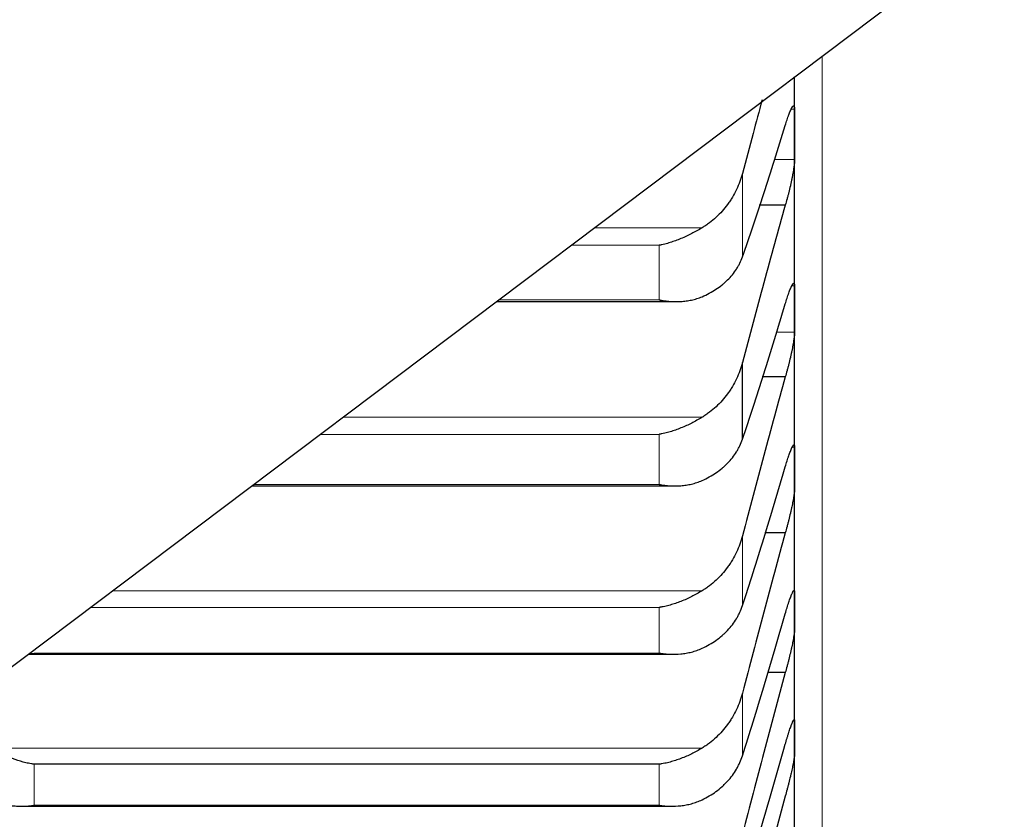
# Model space of a CAD drawing. Header units: inches. Extents: x 0 to 20790, y -12 to 14700.
# Tile 66 of 256: x 8068 to 8126, y 4732 to 4779. Entities that reach past the tile are written whole.
import ezdxf

# ---------------------------------------------------------------- set-up
doc = ezdxf.new("R2010")
doc.units = ezdxf.units.IN
doc.layers.add('1', color=7, linetype='Continuous', true_color=0xffffff)

msp = doc.modelspace()

# ---------------------------------------------------------------- linework, layer by layer
at = {"layer": '1', "color": 2, "linetype": 'Continuous', "lineweight": 25}
for p, q in [((8058.411, 4734.087), (8157.411, 4808.687)), ((8113.411, 4772.195), (8113.411, 4775.531)), ((8113.411, 4762.057), (8113.411, 4772.195)), ((8112.874, 4768.085), (8111.364, 4768.085)), ((8096.103, 4762.488), (8106.527, 4762.488)), ((8113.411, 4752.835), (8113.411, 4762.057)), ((8110.385, 4754.497), (8110.385, 4758.948)), ((8112.874, 4758.113), (8111.531, 4758.113)), ((8113.411, 4744.543), (8113.411, 4752.835)), ((8081.904, 4751.789), (8106.439, 4751.789)), ((8112.874, 4749.063), (8111.69, 4749.063)), ((8113.411, 4737.196), (8113.411, 4744.543)), ((8068.939, 4742.02), (8106.351, 4742.02)), ((8069.017, 4742.054), (8069.267, 4742.089)), ((8112.874, 4740.95), (8111.84, 4740.95)), ((8113.411, 4730.804), (8113.411, 4737.196)), ((8105.556, 4735.629), (8069.267, 4735.629)), ((8068.535, 4733.197), (8106.264, 4733.197))]:
    msp.add_line(p, q, dxfattribs=at)
at = {"layer": '1', "color": 110, "linetype": 'Continuous', "lineweight": 13}
for p, q in [((8115.011, 4718.987), (8115.011, 4776.749)), ((8113.409, 4773.66), (8113.212, 4773.66)), ((8113.409, 4770.731), (8112.226, 4770.731)), ((8110.385, 4765.082), (8110.385, 4769.928)), ((8108.043, 4766.77), (8101.785, 4766.77)), ((8105.556, 4765.754), (8100.437, 4765.754)), ((8105.556, 4762.59), (8105.556, 4765.754)), ((8113.409, 4763.396), (8113.25, 4763.396)), ((8105.556, 4762.59), (8096.237, 4762.59)), ((8113.409, 4760.718), (8112.357, 4760.718)), ((8108.043, 4755.773), (8087.191, 4755.773)), ((8105.556, 4754.78), (8085.873, 4754.78)), ((8105.556, 4751.873), (8105.556, 4754.78)), ((8113.409, 4754.046), (8113.281, 4754.046)), ((8105.556, 4751.873), (8082.016, 4751.873)), ((8110.385, 4744.84), (8110.385, 4748.889)), ((8108.043, 4745.702), (8073.826, 4745.702)), ((8105.556, 4744.733), (8072.54, 4744.733)), ((8105.556, 4742.089), (8105.556, 4744.733)), ((8105.556, 4742.089), (8069.267, 4742.089)), ((8110.385, 4736.127), (8110.385, 4739.767)), ((8108.043, 4736.573), (8066.78, 4736.573)), ((8069.267, 4733.252), (8069.267, 4735.629)), ((8105.556, 4733.252), (8105.556, 4735.629)), ((8105.556, 4733.252), (8069.267, 4733.252))]:
    msp.add_line(p, q, dxfattribs=at)
at = {"layer": '1', "color": 2, "linetype": 'Continuous', "lineweight": 25}
for points, knots in [([(8111.529, 4774.191), (8111.352, 4773.545), (8110.969, 4772.135), (8110.589, 4770.705), (8110.385, 4769.928)], [0, 0, 0, 0, 0.461171, 1, 1, 1, 1]), ([(8112.874, 4772.718), (8112.908, 4772.835), (8112.942, 4772.944), (8112.993, 4773.097), (8113.009, 4773.146), (8113.034, 4773.218), (8113.042, 4773.241), (8113.059, 4773.287), (8113.067, 4773.309), (8113.107, 4773.418), (8113.137, 4773.494), (8113.181, 4773.594), (8113.195, 4773.625), (8113.215, 4773.667), (8113.222, 4773.681), (8113.235, 4773.706), (8113.241, 4773.718), (8113.273, 4773.774), (8113.295, 4773.806), (8113.32, 4773.831), (8113.325, 4773.836), (8113.334, 4773.843), (8113.338, 4773.845), (8113.351, 4773.851), (8113.359, 4773.851), (8113.38, 4773.843), (8113.39, 4773.825), (8113.399, 4773.785), (8113.401, 4773.776), (8113.404, 4773.757), (8113.405, 4773.747), (8113.408, 4773.713), (8113.409, 4773.688), (8113.409, 4773.66)], [0, 0, 0, 0, 0.125, 0.125, 0.1875, 0.1875, 0.21875, 0.21875, 0.25, 0.25, 0.375, 0.375, 0.4375, 0.4375, 0.46875, 0.46875, 0.5, 0.5, 0.625, 0.625, 0.65625, 0.65625, 0.6875, 0.6875, 0.75, 0.75, 0.875, 0.875, 0.90625, 0.90625, 0.9375, 0.9375, 1, 1, 1, 1]), ([(8113.409, 4770.731), (8113.409, 4770.702), (8113.407, 4770.64), (8113.399, 4770.53), (8113.39, 4770.446), (8113.382, 4770.379), (8113.379, 4770.356), (8113.373, 4770.309), (8113.369, 4770.285), (8113.352, 4770.163), (8113.335, 4770.058), (8113.31, 4769.917), (8113.305, 4769.888), (8113.297, 4769.845), (8113.295, 4769.83), (8113.289, 4769.801), (8113.275, 4769.727), (8113.248, 4769.591), (8113.223, 4769.468), (8113.196, 4769.342), (8113.181, 4769.279), (8113.138, 4769.085), (8113.107, 4768.957), (8113.059, 4768.765), (8113.043, 4768.701), (8113.018, 4768.606), (8113.01, 4768.574), (8112.993, 4768.511), (8112.985, 4768.479), (8112.943, 4768.323), (8112.908, 4768.202), (8112.874, 4768.085)], [0, 0, 0, 0, 0.0625, 0.125, 0.1875, 0.1875, 0.21875, 0.21875, 0.25, 0.25, 0.375, 0.375, 0.40625, 0.40625, 0.421875, 0.421875, 0.4375, 0.5, 0.5625, 0.5625, 0.625, 0.625, 0.75, 0.75, 0.8125, 0.8125, 0.84375, 0.84375, 0.875, 0.875, 1, 1, 1, 1]), ([(8110.385, 4769.928), (8110.343, 4769.765), (8110.293, 4769.606), (8110.178, 4769.294), (8110.049, 4768.988), (8109.891, 4768.693), (8109.762, 4768.477), (8109.717, 4768.406), (8109.647, 4768.3), (8109.623, 4768.265), (8109.574, 4768.196), (8109.55, 4768.162), (8109.425, 4767.993), (8109.213, 4767.732), (8108.978, 4767.494), (8108.731, 4767.267), (8108.602, 4767.158), (8108.432, 4767.031), (8108.398, 4767.005), (8108.328, 4766.956), (8108.223, 4766.883), (8108.116, 4766.814), (8108.043, 4766.77)], [0, 0, 0, 0, 0.125, 0.125, 0.25, 0.375, 0.375, 0.4375, 0.4375, 0.46875, 0.46875, 0.5, 0.5, 0.625, 0.75, 0.75, 0.875, 0.875, 0.90625, 0.90625, 0.9375, 1, 1, 1, 1]), ([(8108.043, 4766.77), (8107.943, 4766.71), (8107.843, 4766.651), (8107.642, 4766.539), (8107.541, 4766.484), (8107.337, 4766.38), (8107.234, 4766.33), (8107.027, 4766.234), (8106.923, 4766.188), (8106.713, 4766.101), (8106.609, 4766.061), (8106.399, 4765.985), (8106.294, 4765.949), (8106.084, 4765.884), (8105.978, 4765.854), (8105.82, 4765.814), (8105.741, 4765.794), (8105.648, 4765.774), (8105.602, 4765.764), (8105.582, 4765.76), (8105.569, 4765.757), (8105.562, 4765.756), (8105.556, 4765.754)], [0, 0, 0, 0, 0.125, 0.125, 0.25, 0.25, 0.375, 0.375, 0.5, 0.5, 0.625, 0.625, 0.75, 0.75, 0.875, 0.875, 0.9375, 0.96875, 0.984375, 0.992188, 0.992188, 1, 1, 1, 1]), ([(8108.043, 4762.772), (8108.189, 4762.834), (8108.329, 4762.901), (8108.598, 4763.045), (8108.855, 4763.197), (8109.091, 4763.368), (8109.232, 4763.481), (8109.26, 4763.504), (8109.315, 4763.551), (8109.342, 4763.574), (8109.422, 4763.645), (8109.474, 4763.694), (8109.624, 4763.841), (8109.716, 4763.943), (8109.888, 4764.153), (8109.967, 4764.262), (8110.075, 4764.429), (8110.109, 4764.486), (8110.158, 4764.572), (8110.174, 4764.602), (8110.205, 4764.66), (8110.22, 4764.689), (8110.292, 4764.838), (8110.343, 4764.958), (8110.385, 4765.082)], [0, 0, 0, 0, 0.125, 0.125, 0.25, 0.375, 0.375, 0.40625, 0.40625, 0.4375, 0.4375, 0.5, 0.5, 0.625, 0.625, 0.75, 0.75, 0.8125, 0.8125, 0.84375, 0.84375, 0.875, 0.875, 1, 1, 1, 1]), ([(8112.874, 4762.349), (8112.908, 4762.468), (8112.942, 4762.579), (8112.993, 4762.737), (8113.009, 4762.788), (8113.034, 4762.862), (8113.042, 4762.886), (8113.059, 4762.934), (8113.067, 4762.957), (8113.107, 4763.07), (8113.137, 4763.151), (8113.181, 4763.257), (8113.195, 4763.29), (8113.215, 4763.336), (8113.222, 4763.351), (8113.235, 4763.379), (8113.241, 4763.392), (8113.273, 4763.453), (8113.295, 4763.491), (8113.32, 4763.523), (8113.325, 4763.528), (8113.334, 4763.538), (8113.338, 4763.542), (8113.351, 4763.551), (8113.359, 4763.554), (8113.38, 4763.554), (8113.39, 4763.541), (8113.399, 4763.507), (8113.401, 4763.5), (8113.404, 4763.483), (8113.405, 4763.474), (8113.408, 4763.445), (8113.409, 4763.422), (8113.409, 4763.396)], [0, 0, 0, 0, 0.125, 0.125, 0.1875, 0.1875, 0.21875, 0.21875, 0.25, 0.25, 0.375, 0.375, 0.4375, 0.4375, 0.46875, 0.46875, 0.5, 0.5, 0.625, 0.625, 0.65625, 0.65625, 0.6875, 0.6875, 0.75, 0.75, 0.875, 0.875, 0.90625, 0.90625, 0.9375, 0.9375, 1, 1, 1, 1]), ([(8105.556, 4762.59), (8105.559, 4762.589), (8105.562, 4762.589), (8105.569, 4762.587), (8105.572, 4762.587), (8105.582, 4762.585), (8105.602, 4762.581), (8105.648, 4762.572), (8105.741, 4762.556), (8105.82, 4762.544), (8105.978, 4762.522), (8106.083, 4762.511), (8106.397, 4762.487), (8106.605, 4762.484), (8106.916, 4762.502), (8107.02, 4762.511), (8107.175, 4762.532), (8107.227, 4762.54), (8107.33, 4762.558), (8107.382, 4762.568), (8107.537, 4762.602), (8107.64, 4762.629), (8107.843, 4762.693), (8107.943, 4762.73), (8108.043, 4762.772)], [0, 0, 0, 0, 0.003906, 0.003906, 0.007813, 0.007813, 0.015625, 0.03125, 0.0625, 0.125, 0.125, 0.25, 0.25, 0.5, 0.5, 0.625, 0.625, 0.6875, 0.6875, 0.75, 0.75, 0.875, 0.875, 1, 1, 1, 1]), ([(8113.409, 4760.718), (8113.409, 4760.692), (8113.407, 4760.634), (8113.399, 4760.531), (8113.39, 4760.451), (8113.382, 4760.388), (8113.379, 4760.366), (8113.373, 4760.32), (8113.369, 4760.297), (8113.352, 4760.18), (8113.335, 4760.078), (8113.31, 4759.94), (8113.305, 4759.912), (8113.297, 4759.87), (8113.295, 4759.855), (8113.289, 4759.827), (8113.275, 4759.754), (8113.248, 4759.621), (8113.223, 4759.499), (8113.196, 4759.375), (8113.181, 4759.312), (8113.138, 4759.12), (8113.107, 4758.992), (8113.059, 4758.8), (8113.043, 4758.736), (8113.018, 4758.64), (8113.01, 4758.608), (8112.993, 4758.544), (8112.985, 4758.512), (8112.943, 4758.355), (8112.908, 4758.232), (8112.874, 4758.113)], [0, 0, 0, 0, 0.0625, 0.125, 0.1875, 0.1875, 0.21875, 0.21875, 0.25, 0.25, 0.375, 0.375, 0.40625, 0.40625, 0.421875, 0.421875, 0.4375, 0.5, 0.5625, 0.5625, 0.625, 0.625, 0.75, 0.75, 0.8125, 0.8125, 0.84375, 0.84375, 0.875, 0.875, 1, 1, 1, 1]), ([(8110.385, 4758.948), (8110.343, 4758.785), (8110.293, 4758.624), (8110.178, 4758.31), (8110.049, 4758.002), (8109.891, 4757.706), (8109.762, 4757.488), (8109.717, 4757.417), (8109.647, 4757.311), (8109.623, 4757.275), (8109.574, 4757.206), (8109.55, 4757.172), (8109.425, 4757.001), (8109.213, 4756.74), (8108.978, 4756.5), (8108.731, 4756.272), (8108.602, 4756.163), (8108.432, 4756.035), (8108.398, 4756.009), (8108.328, 4755.96), (8108.223, 4755.886), (8108.116, 4755.817), (8108.043, 4755.773)], [0, 0, 0, 0, 0.125, 0.125, 0.25, 0.375, 0.375, 0.4375, 0.4375, 0.46875, 0.46875, 0.5, 0.5, 0.625, 0.75, 0.75, 0.875, 0.875, 0.90625, 0.90625, 0.9375, 1, 1, 1, 1]), ([(8108.043, 4755.773), (8107.943, 4755.712), (8107.843, 4755.654), (8107.642, 4755.542), (8107.541, 4755.488), (8107.337, 4755.384), (8107.234, 4755.335), (8107.027, 4755.241), (8106.923, 4755.196), (8106.713, 4755.111), (8106.609, 4755.071), (8106.399, 4754.998), (8106.294, 4754.964), (8106.084, 4754.902), (8105.978, 4754.873), (8105.82, 4754.835), (8105.741, 4754.817), (8105.648, 4754.798), (8105.602, 4754.789), (8105.582, 4754.785), (8105.569, 4754.782), (8105.562, 4754.781), (8105.556, 4754.78)], [0, 0, 0, 0, 0.125, 0.125, 0.25, 0.25, 0.375, 0.375, 0.5, 0.5, 0.625, 0.625, 0.75, 0.75, 0.875, 0.875, 0.9375, 0.96875, 0.984375, 0.992188, 0.992188, 1, 1, 1, 1]), ([(8108.043, 4752.101), (8108.189, 4752.166), (8108.329, 4752.235), (8108.598, 4752.384), (8108.855, 4752.543), (8109.091, 4752.72), (8109.232, 4752.838), (8109.26, 4752.862), (8109.315, 4752.91), (8109.342, 4752.934), (8109.422, 4753.008), (8109.474, 4753.058), (8109.624, 4753.212), (8109.716, 4753.317), (8109.888, 4753.535), (8109.967, 4753.648), (8110.075, 4753.821), (8110.109, 4753.88), (8110.158, 4753.97), (8110.174, 4754), (8110.205, 4754.06), (8110.22, 4754.091), (8110.292, 4754.244), (8110.343, 4754.369), (8110.385, 4754.497)], [0, 0, 0, 0, 0.125, 0.125, 0.25, 0.375, 0.375, 0.40625, 0.40625, 0.4375, 0.4375, 0.5, 0.5, 0.625, 0.625, 0.75, 0.75, 0.8125, 0.8125, 0.84375, 0.84375, 0.875, 0.875, 1, 1, 1, 1]), ([(8112.874, 4752.896), (8112.908, 4753.016), (8112.942, 4753.13), (8112.993, 4753.292), (8113.009, 4753.344), (8113.034, 4753.421), (8113.042, 4753.446), (8113.059, 4753.495), (8113.067, 4753.519), (8113.107, 4753.637), (8113.137, 4753.721), (8113.181, 4753.834), (8113.195, 4753.87), (8113.215, 4753.919), (8113.222, 4753.935), (8113.235, 4753.965), (8113.241, 4753.979), (8113.273, 4754.047), (8113.295, 4754.089), (8113.32, 4754.127), (8113.325, 4754.134), (8113.334, 4754.146), (8113.338, 4754.151), (8113.351, 4754.165), (8113.359, 4754.171), (8113.38, 4754.178), (8113.39, 4754.17), (8113.399, 4754.144), (8113.401, 4754.137), (8113.404, 4754.123), (8113.405, 4754.116), (8113.408, 4754.09), (8113.409, 4754.07), (8113.409, 4754.046)], [0, 0, 0, 0, 0.125, 0.125, 0.1875, 0.1875, 0.21875, 0.21875, 0.25, 0.25, 0.375, 0.375, 0.4375, 0.4375, 0.46875, 0.46875, 0.5, 0.5, 0.625, 0.625, 0.65625, 0.65625, 0.6875, 0.6875, 0.75, 0.75, 0.875, 0.875, 0.90625, 0.90625, 0.9375, 0.9375, 1, 1, 1, 1]), ([(8105.556, 4751.873), (8105.559, 4751.873), (8105.562, 4751.872), (8105.569, 4751.871), (8105.572, 4751.87), (8105.582, 4751.869), (8105.602, 4751.865), (8105.648, 4751.857), (8105.741, 4751.843), (8105.82, 4751.832), (8105.978, 4751.813), (8106.083, 4751.803), (8106.397, 4751.785), (8106.605, 4751.786), (8106.916, 4751.809), (8107.02, 4751.821), (8107.175, 4751.845), (8107.227, 4751.854), (8107.33, 4751.874), (8107.382, 4751.885), (8107.537, 4751.922), (8107.64, 4751.951), (8107.843, 4752.018), (8107.943, 4752.057), (8108.043, 4752.101)], [0, 0, 0, 0, 0.003906, 0.003906, 0.007812, 0.007812, 0.015625, 0.03125, 0.0625, 0.125, 0.125, 0.25, 0.25, 0.5, 0.5, 0.625, 0.625, 0.6875, 0.6875, 0.75, 0.75, 0.875, 0.875, 1, 1, 1, 1]), ([(8113.409, 4751.624), (8113.409, 4751.6), (8113.407, 4751.547), (8113.399, 4751.451), (8113.39, 4751.375), (8113.382, 4751.315), (8113.379, 4751.294), (8113.373, 4751.251), (8113.369, 4751.228), (8113.352, 4751.115), (8113.335, 4751.017), (8113.31, 4750.883), (8113.305, 4750.856), (8113.297, 4750.814), (8113.295, 4750.8), (8113.289, 4750.772), (8113.275, 4750.701), (8113.248, 4750.571), (8113.223, 4750.451), (8113.196, 4750.328), (8113.181, 4750.265), (8113.138, 4750.075), (8113.107, 4749.948), (8113.059, 4749.756), (8113.043, 4749.692), (8113.018, 4749.595), (8113.01, 4749.563), (8112.993, 4749.499), (8112.985, 4749.467), (8112.943, 4749.309), (8112.908, 4749.184), (8112.874, 4749.063)], [0, 0, 0, 0, 0.0625, 0.125, 0.1875, 0.1875, 0.21875, 0.21875, 0.25, 0.25, 0.375, 0.375, 0.40625, 0.40625, 0.421875, 0.421875, 0.4375, 0.5, 0.5625, 0.5625, 0.625, 0.625, 0.75, 0.75, 0.8125, 0.8125, 0.84375, 0.84375, 0.875, 0.875, 1, 1, 1, 1]), ([(8110.385, 4748.889), (8110.343, 4748.725), (8110.293, 4748.564), (8110.178, 4748.248), (8110.049, 4747.938), (8109.891, 4747.641), (8109.762, 4747.423), (8109.717, 4747.351), (8109.647, 4747.244), (8109.623, 4747.209), (8109.574, 4747.139), (8109.55, 4747.105), (8109.425, 4746.934), (8109.213, 4746.671), (8108.978, 4746.431), (8108.731, 4746.202), (8108.602, 4746.093), (8108.432, 4745.964), (8108.398, 4745.939), (8108.328, 4745.889), (8108.223, 4745.815), (8108.116, 4745.746), (8108.043, 4745.702)], [0, 0, 0, 0, 0.125, 0.125, 0.25, 0.375, 0.375, 0.4375, 0.4375, 0.46875, 0.46875, 0.5, 0.5, 0.625, 0.75, 0.75, 0.875, 0.875, 0.90625, 0.90625, 0.9375, 1, 1, 1, 1]), ([(8108.043, 4745.702), (8107.943, 4745.641), (8107.843, 4745.583), (8107.642, 4745.471), (8107.541, 4745.417), (8107.337, 4745.315), (8107.234, 4745.266), (8107.027, 4745.174), (8106.923, 4745.13), (8106.713, 4745.048), (8106.609, 4745.009), (8106.399, 4744.938), (8106.294, 4744.906), (8106.084, 4744.846), (8105.978, 4744.819), (8105.82, 4744.784), (8105.741, 4744.767), (8105.648, 4744.749), (8105.602, 4744.741), (8105.582, 4744.737), (8105.569, 4744.735), (8105.562, 4744.734), (8105.556, 4744.733)], [0, 0, 0, 0, 0.125, 0.125, 0.25, 0.25, 0.375, 0.375, 0.5, 0.5, 0.625, 0.625, 0.75, 0.75, 0.875, 0.875, 0.9375, 0.96875, 0.984375, 0.992187, 0.992187, 1, 1, 1, 1]), ([(8112.874, 4744.373), (8112.908, 4744.495), (8112.942, 4744.611), (8112.993, 4744.777), (8113.009, 4744.831), (8113.034, 4744.909), (8113.042, 4744.935), (8113.059, 4744.986), (8113.067, 4745.011), (8113.107, 4745.133), (8113.137, 4745.221), (8113.181, 4745.34), (8113.195, 4745.378), (8113.215, 4745.43), (8113.222, 4745.447), (8113.235, 4745.48), (8113.241, 4745.495), (8113.273, 4745.569), (8113.295, 4745.616), (8113.32, 4745.66), (8113.325, 4745.669), (8113.334, 4745.683), (8113.338, 4745.69), (8113.351, 4745.707), (8113.359, 4745.716), (8113.38, 4745.731), (8113.39, 4745.728), (8113.399, 4745.708), (8113.401, 4745.703), (8113.404, 4745.692), (8113.405, 4745.686), (8113.408, 4745.664), (8113.409, 4745.646), (8113.409, 4745.625)], [0, 0, 0, 0, 0.125, 0.125, 0.1875, 0.1875, 0.21875, 0.21875, 0.25, 0.25, 0.375, 0.375, 0.4375, 0.4375, 0.46875, 0.46875, 0.5, 0.5, 0.625, 0.625, 0.65625, 0.65625, 0.6875, 0.6875, 0.75, 0.75, 0.875, 0.875, 0.90625, 0.90625, 0.9375, 0.9375, 1, 1, 1, 1]), ([(8108.043, 4742.362), (8108.189, 4742.429), (8108.329, 4742.501), (8108.598, 4742.655), (8108.855, 4742.819), (8109.091, 4743.004), (8109.232, 4743.125), (8109.26, 4743.15), (8109.315, 4743.2), (8109.342, 4743.225), (8109.422, 4743.301), (8109.474, 4743.353), (8109.624, 4743.512), (8109.716, 4743.621), (8109.888, 4743.847), (8109.967, 4743.963), (8110.075, 4744.143), (8110.109, 4744.203), (8110.158, 4744.296), (8110.174, 4744.327), (8110.205, 4744.389), (8110.22, 4744.421), (8110.292, 4744.579), (8110.343, 4744.709), (8110.385, 4744.84)], [0, 0, 0, 0, 0.125, 0.125, 0.25, 0.375, 0.375, 0.40625, 0.40625, 0.4375, 0.4375, 0.5, 0.5, 0.625, 0.625, 0.75, 0.75, 0.8125, 0.8125, 0.84375, 0.84375, 0.875, 0.875, 1, 1, 1, 1]), ([(8113.409, 4743.462), (8113.409, 4743.441), (8113.407, 4743.393), (8113.399, 4743.303), (8113.39, 4743.232), (8113.382, 4743.175), (8113.379, 4743.155), (8113.373, 4743.114), (8113.369, 4743.093), (8113.352, 4742.985), (8113.335, 4742.889), (8113.31, 4742.76), (8113.305, 4742.733), (8113.297, 4742.693), (8113.295, 4742.679), (8113.289, 4742.652), (8113.275, 4742.583), (8113.248, 4742.455), (8113.223, 4742.336), (8113.196, 4742.216), (8113.181, 4742.154), (8113.138, 4741.965), (8113.107, 4741.839), (8113.059, 4741.647), (8113.043, 4741.583), (8113.018, 4741.487), (8113.01, 4741.455), (8112.993, 4741.39), (8112.985, 4741.358), (8112.943, 4741.199), (8112.908, 4741.073), (8112.874, 4740.95)], [0, 0, 0, 0, 0.0625, 0.125, 0.1875, 0.1875, 0.21875, 0.21875, 0.25, 0.25, 0.375, 0.375, 0.40625, 0.40625, 0.421875, 0.421875, 0.4375, 0.5, 0.5625, 0.5625, 0.625, 0.625, 0.75, 0.75, 0.8125, 0.8125, 0.84375, 0.84375, 0.875, 0.875, 1, 1, 1, 1]), ([(8105.556, 4742.089), (8105.559, 4742.088), (8105.562, 4742.088), (8105.569, 4742.087), (8105.572, 4742.086), (8105.582, 4742.085), (8105.602, 4742.081), (8105.648, 4742.074), (8105.741, 4742.061), (8105.82, 4742.052), (8105.978, 4742.035), (8106.083, 4742.028), (8106.397, 4742.015), (8106.605, 4742.02), (8106.916, 4742.049), (8107.02, 4742.063), (8107.175, 4742.09), (8107.227, 4742.1), (8107.33, 4742.122), (8107.382, 4742.134), (8107.537, 4742.173), (8107.64, 4742.204), (8107.843, 4742.275), (8107.943, 4742.316), (8108.043, 4742.362)], [0, 0, 0, 0, 0.003906, 0.003906, 0.007813, 0.007813, 0.015625, 0.03125, 0.0625, 0.125, 0.125, 0.25, 0.25, 0.5, 0.5, 0.625, 0.625, 0.6875, 0.6875, 0.75, 0.75, 0.875, 0.875, 1, 1, 1, 1]), ([(8110.385, 4739.767), (8110.343, 4739.602), (8110.293, 4739.441), (8110.178, 4739.124), (8110.049, 4738.813), (8109.891, 4738.515), (8109.762, 4738.297), (8109.717, 4738.224), (8109.647, 4738.118), (8109.623, 4738.082), (8109.574, 4738.012), (8109.55, 4737.978), (8109.425, 4737.806), (8109.213, 4737.543), (8108.978, 4737.303), (8108.731, 4737.073), (8108.602, 4736.964), (8108.432, 4736.835), (8108.398, 4736.81), (8108.328, 4736.76), (8108.223, 4736.686), (8108.116, 4736.617), (8108.043, 4736.573)], [0, 0, 0, 0, 0.125, 0.125, 0.25, 0.375, 0.375, 0.4375, 0.4375, 0.46875, 0.46875, 0.5, 0.5, 0.625, 0.75, 0.75, 0.875, 0.875, 0.90625, 0.90625, 0.9375, 1, 1, 1, 1]), ([(8112.874, 4736.794), (8112.908, 4736.917), (8112.942, 4737.036), (8112.993, 4737.205), (8113.009, 4737.26), (8113.034, 4737.341), (8113.042, 4737.368), (8113.059, 4737.42), (8113.067, 4737.446), (8113.107, 4737.572), (8113.137, 4737.664), (8113.181, 4737.789), (8113.195, 4737.829), (8113.215, 4737.885), (8113.222, 4737.903), (8113.235, 4737.937), (8113.241, 4737.954), (8113.273, 4738.033), (8113.295, 4738.085), (8113.32, 4738.136), (8113.325, 4738.145), (8113.334, 4738.162), (8113.338, 4738.17), (8113.351, 4738.192), (8113.359, 4738.203), (8113.38, 4738.226), (8113.39, 4738.228), (8113.399, 4738.215), (8113.401, 4738.211), (8113.404, 4738.203), (8113.405, 4738.198), (8113.408, 4738.18), (8113.409, 4738.164), (8113.409, 4738.146)], [0, 0, 0, 0, 0.125, 0.125, 0.1875, 0.1875, 0.21875, 0.21875, 0.25, 0.25, 0.375, 0.375, 0.4375, 0.4375, 0.46875, 0.46875, 0.5, 0.5, 0.625, 0.625, 0.65625, 0.65625, 0.6875, 0.6875, 0.75, 0.75, 0.875, 0.875, 0.90625, 0.90625, 0.9375, 0.9375, 1, 1, 1, 1]), ([(8069.267, 4735.629), (8069.264, 4735.63), (8069.261, 4735.63), (8069.254, 4735.631), (8069.251, 4735.632), (8069.241, 4735.633), (8069.221, 4735.637), (8069.175, 4735.644), (8069.082, 4735.66), (8069.003, 4735.676), (8068.845, 4735.709), (8068.74, 4735.734), (8068.426, 4735.818), (8068.218, 4735.886), (8067.907, 4736.004), (8067.803, 4736.047), (8067.648, 4736.115), (8067.596, 4736.138), (8067.492, 4736.186), (8067.44, 4736.211), (8067.286, 4736.288), (8067.183, 4736.341), (8066.98, 4736.453), (8066.88, 4736.512), (8066.78, 4736.573)], [0, 0, 0, 0, 0.003906, 0.003906, 0.007813, 0.007813, 0.015625, 0.03125, 0.0625, 0.125, 0.125, 0.25, 0.25, 0.5, 0.5, 0.625, 0.625, 0.6875, 0.6875, 0.75, 0.75, 0.875, 0.875, 1, 1, 1, 1]), ([(8108.043, 4736.573), (8107.943, 4736.512), (8107.843, 4736.454), (8107.642, 4736.343), (8107.541, 4736.289), (8107.337, 4736.189), (8107.234, 4736.141), (8107.027, 4736.05), (8106.923, 4736.007), (8106.713, 4735.927), (8106.609, 4735.89), (8106.399, 4735.822), (8106.294, 4735.791), (8106.084, 4735.734), (8105.978, 4735.709), (8105.82, 4735.676), (8105.741, 4735.66), (8105.648, 4735.644), (8105.602, 4735.637), (8105.582, 4735.633), (8105.569, 4735.631), (8105.562, 4735.63), (8105.556, 4735.629)], [0, 0, 0, 0, 0.125, 0.125, 0.25, 0.25, 0.375, 0.375, 0.5, 0.5, 0.625, 0.625, 0.75, 0.75, 0.875, 0.875, 0.9375, 0.96875, 0.984375, 0.992188, 0.992188, 1, 1, 1, 1]), ([(8108.043, 4733.57), (8108.189, 4733.639), (8108.329, 4733.713), (8108.598, 4733.873), (8108.855, 4734.043), (8109.091, 4734.233), (8109.232, 4734.358), (8109.26, 4734.384), (8109.315, 4734.435), (8109.342, 4734.462), (8109.422, 4734.541), (8109.474, 4734.594), (8109.624, 4734.758), (8109.716, 4734.871), (8109.888, 4735.103), (8109.967, 4735.223), (8110.075, 4735.408), (8110.109, 4735.471), (8110.158, 4735.566), (8110.174, 4735.598), (8110.205, 4735.663), (8110.22, 4735.695), (8110.292, 4735.858), (8110.343, 4735.991), (8110.385, 4736.127)], [0, 0, 0, 0, 0.125, 0.125, 0.25, 0.375, 0.375, 0.40625, 0.40625, 0.4375, 0.4375, 0.5, 0.5, 0.625, 0.625, 0.75, 0.75, 0.8125, 0.8125, 0.84375, 0.84375, 0.875, 0.875, 1, 1, 1, 1]), ([(8113.409, 4736.246), (8113.409, 4736.227), (8113.407, 4736.184), (8113.399, 4736.102), (8113.39, 4736.035), (8113.382, 4735.981), (8113.379, 4735.962), (8113.373, 4735.923), (8113.369, 4735.903), (8113.352, 4735.8), (8113.335, 4735.709), (8113.31, 4735.583), (8113.305, 4735.557), (8113.297, 4735.518), (8113.295, 4735.505), (8113.289, 4735.478), (8113.275, 4735.411), (8113.248, 4735.286), (8113.223, 4735.17), (8113.196, 4735.051), (8113.181, 4734.99), (8113.138, 4734.804), (8113.107, 4734.678), (8113.059, 4734.487), (8113.043, 4734.423), (8113.018, 4734.327), (8113.01, 4734.295), (8112.993, 4734.23), (8112.985, 4734.198), (8112.943, 4734.038), (8112.908, 4733.912), (8112.874, 4733.787)], [0, 0, 0, 0, 0.0625, 0.125, 0.1875, 0.1875, 0.21875, 0.21875, 0.25, 0.25, 0.375, 0.375, 0.40625, 0.40625, 0.421875, 0.421875, 0.4375, 0.5, 0.5625, 0.5625, 0.625, 0.625, 0.75, 0.75, 0.8125, 0.8125, 0.84375, 0.84375, 0.875, 0.875, 1, 1, 1, 1]), ([(8066.78, 4733.57), (8066.88, 4733.522), (8066.98, 4733.48), (8067.181, 4733.406), (8067.282, 4733.374), (8067.486, 4733.318), (8067.589, 4733.294), (8067.795, 4733.254), (8067.9, 4733.238), (8068.109, 4733.214), (8068.214, 4733.206), (8068.424, 4733.197), (8068.529, 4733.196), (8068.739, 4733.2), (8068.844, 4733.206), (8069.003, 4733.22), (8069.082, 4733.228), (8069.175, 4733.239), (8069.221, 4733.246), (8069.241, 4733.248), (8069.254, 4733.25), (8069.261, 4733.251), (8069.267, 4733.252)], [0, 0, 0, 0, 0.125, 0.125, 0.25, 0.25, 0.375, 0.375, 0.5, 0.5, 0.625, 0.625, 0.75, 0.75, 0.875, 0.875, 0.9375, 0.96875, 0.984375, 0.992188, 0.992188, 1, 1, 1, 1]), ([(8105.556, 4733.252), (8105.559, 4733.252), (8105.562, 4733.251), (8105.569, 4733.25), (8105.572, 4733.25), (8105.582, 4733.248), (8105.602, 4733.246), (8105.648, 4733.239), (8105.741, 4733.228), (8105.82, 4733.22), (8105.978, 4733.206), (8106.083, 4733.2), (8106.397, 4733.193), (8106.605, 4733.202), (8106.916, 4733.237), (8107.02, 4733.253), (8107.175, 4733.282), (8107.227, 4733.293), (8107.33, 4733.317), (8107.382, 4733.33), (8107.537, 4733.373), (8107.64, 4733.406), (8107.843, 4733.48), (8107.943, 4733.522), (8108.043, 4733.57)], [0, 0, 0, 0, 0.003906, 0.003906, 0.007813, 0.007813, 0.015625, 0.03125, 0.0625, 0.125, 0.125, 0.25, 0.25, 0.5, 0.5, 0.625, 0.625, 0.6875, 0.6875, 0.75, 0.75, 0.875, 0.875, 1, 1, 1, 1])]:
    msp.add_open_spline(points, degree=3, knots=knots, dxfattribs=at)
for points in [[(8113.409, 4773.66), (8113.411, 4773.171), (8113.411, 4772.683), (8113.411, 4772.195)], [(8110.385, 4765.082), (8110.589, 4765.672), (8110.999, 4766.875), (8111.618, 4768.75), (8112.243, 4770.694), (8112.663, 4772.036), (8112.874, 4772.718)], [(8113.411, 4772.195), (8113.411, 4771.707), (8113.411, 4771.219), (8113.409, 4770.731)], [(8112.874, 4768.085), (8112.663, 4767.344), (8112.243, 4765.853), (8111.618, 4763.584), (8110.999, 4761.284), (8110.589, 4759.73), (8110.385, 4758.948)], [(8113.409, 4763.396), (8113.411, 4762.95), (8113.411, 4762.503), (8113.411, 4762.057)], [(8110.385, 4754.497), (8110.589, 4755.108), (8110.999, 4756.351), (8111.618, 4758.282), (8112.243, 4760.277), (8112.663, 4761.651), (8112.874, 4762.349)], [(8113.411, 4762.057), (8113.411, 4761.611), (8113.411, 4761.164), (8113.409, 4760.718)], [(8112.874, 4758.113), (8112.663, 4757.362), (8112.243, 4755.851), (8111.618, 4753.559), (8110.999, 4751.24), (8110.589, 4749.676), (8110.385, 4748.889)], [(8113.409, 4754.046), (8113.411, 4753.642), (8113.411, 4753.239), (8113.411, 4752.835)], [(8110.385, 4744.84), (8110.589, 4745.47), (8110.999, 4746.752), (8111.618, 4748.735), (8112.243, 4750.78), (8112.663, 4752.183), (8112.874, 4752.896)], [(8113.411, 4752.835), (8113.411, 4752.431), (8113.411, 4752.027), (8113.409, 4751.624)], [(8112.874, 4749.063), (8112.663, 4748.303), (8112.243, 4746.776), (8111.618, 4744.463), (8110.999, 4742.128), (8110.589, 4740.557), (8110.385, 4739.767)], [(8113.409, 4745.625), (8113.411, 4745.264), (8113.411, 4744.904), (8113.411, 4744.543)], [(8113.411, 4744.543), (8113.411, 4744.183), (8113.411, 4743.822), (8113.409, 4743.462)], [(8110.385, 4736.127), (8110.589, 4736.776), (8110.999, 4738.093), (8111.618, 4740.126), (8112.243, 4742.216), (8112.663, 4743.647), (8112.874, 4744.373)], [(8112.874, 4740.95), (8112.663, 4740.183), (8112.243, 4738.641), (8111.618, 4736.311), (8110.999, 4733.964), (8110.589, 4732.388), (8110.385, 4731.597)], [(8113.409, 4738.146), (8113.411, 4737.829), (8113.411, 4737.513), (8113.411, 4737.196)], [(8113.411, 4737.196), (8113.411, 4736.879), (8113.411, 4736.562), (8113.409, 4736.246)], [(8110.385, 4728.371), (8110.589, 4729.038), (8110.999, 4730.389), (8111.618, 4732.468), (8112.243, 4734.6), (8112.663, 4736.057), (8112.874, 4736.794)], [(8112.874, 4733.787), (8112.663, 4733.013), (8112.243, 4731.459), (8111.618, 4729.116), (8110.999, 4726.761), (8110.589, 4725.183), (8110.385, 4724.392)]]:
    msp.add_open_spline(points, degree=3, dxfattribs=at)

doc.saveas('drawing.dxf')
